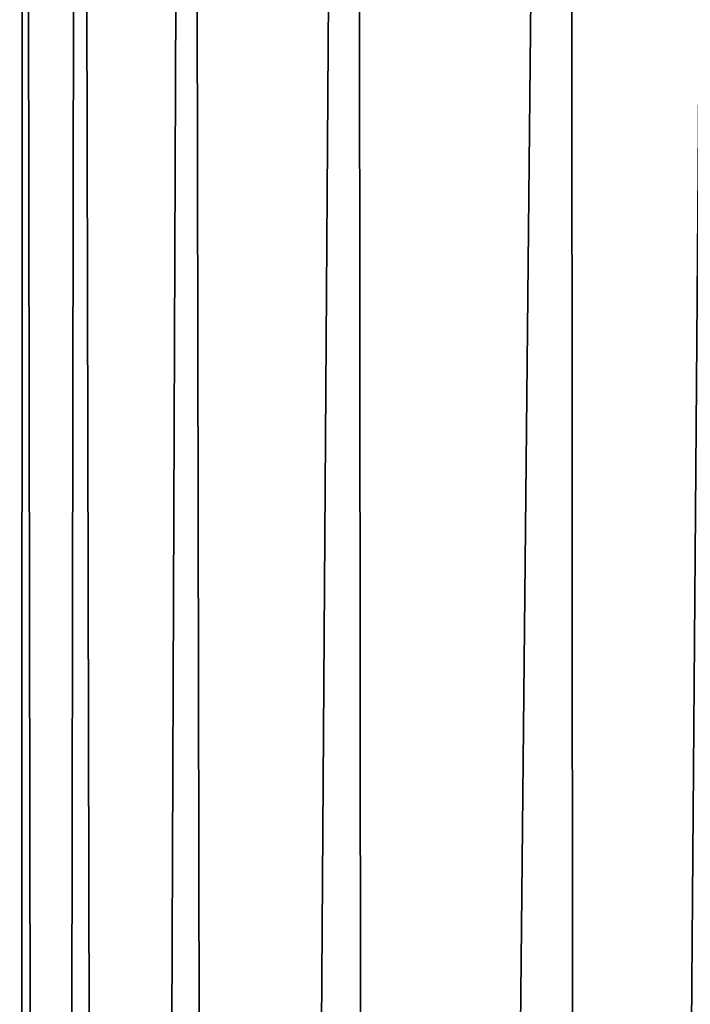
# Model space of a CAD drawing. Header units: metres. Extents: x -263 to 72, y -72 to 102.
# Tile 87 of 256: x -14.98 to -12.15, y 79.49 to 83.65. Entities that reach past the tile are written whole.
import ezdxf

# ---------------------------------------------------------------- set-up
doc = ezdxf.new("R2010")
doc.units = ezdxf.units.M
doc.layers.add('solid_FREE_STANDING_ONO_SW0004', color=7, linetype='CONTINUOUS')

msp = doc.modelspace()

# ---------------------------------------------------------------- linework, layer by layer
at = {"layer": 'solid_FREE_STANDING_ONO_SW0004'}
for points in [[(-14.970279, 100.5, 31.356197), (-14.846718, 17.566301, 30.16107), (-14.983201, 17.450033, 31.590286)], [(-14.970279, 100.5, 31.356197), (-14.983201, 17.450033, 31.590286), (-14.9832, 17.450035, 33.009731)], [(-14.970279, 100.5, 33.243805), (-14.9832, 17.450035, 33.009731), (-14.846715, 17.566305, 34.438953)], [(-14.970279, 100.5, 31.356197), (-14.9832, 17.450035, 33.009731), (-14.970279, 100.5, 33.243805)], [(-14.733212, 100.5, 29.483536), (-14.846718, 17.566301, 30.16107), (-14.970279, 100.5, 31.356197)], [(-14.970279, 100.5, 33.243805), (-14.846715, 17.566305, 34.438953), (-14.733212, 100.5, 35.116463)], [(-14.733212, 100.5, 29.483536), (-14.562979, 17.802237, 28.705618), (-14.846718, 17.566301, 30.16107)], [(-14.733212, 100.5, 35.116463), (-14.846715, 17.566305, 34.438953), (-14.562973, 17.802242, 35.894405)], [(-14.262833, 100.5, 27.655476), (-14.562979, 17.802237, 28.705618), (-14.733212, 100.5, 29.483536)], [(-14.733212, 100.5, 35.116463), (-14.562973, 17.802242, 35.894405), (-14.262833, 100.5, 36.944523)], [(-14.262833, 100.5, 27.655476), (-14.112088, 18.161745, 27.21582), (-14.562979, 17.802237, 28.705618)], [(-14.262833, 100.5, 36.944523), (-14.562973, 17.802242, 35.894405), (-14.112079, 18.161753, 37.384205)], [(-13.56659, 100.5, 25.900967), (-14.112088, 18.161745, 27.21582), (-14.262833, 100.5, 27.655476)], [(-14.262833, 100.5, 36.944523), (-14.112079, 18.161753, 37.384205), (-13.56659, 100.5, 38.699032)], [(-13.56659, 100.5, 25.900967), (-13.469981, 18.64295, 25.700027), (-14.112088, 18.161745, 27.21582)], [(-13.56659, 100.5, 38.699032), (-14.112079, 18.161753, 37.384205), (-13.469969, 18.64296, 38.899998)], [(-12.655509, 100.5, 24.247789), (-13.469981, 18.64295, 25.700027), (-13.56659, 100.5, 25.900967)], [(-13.56659, 100.5, 38.699032), (-13.469969, 18.64296, 38.899998), (-12.655509, 100.5, 40.352211)], [(-12.655509, 100.5, 24.247789), (-12.620222, 19.228365, 24.192595), (-13.469981, 18.64295, 25.700027)], [(-12.655509, 100.5, 40.352211), (-13.469969, 18.64296, 38.899998), (-12.620207, 19.228374, 40.407429)], [(-11.544018, 100.5, 22.722128), (-12.620222, 19.228365, 24.192595), (-12.655509, 100.5, 24.247789)], [(-12.079219, 87.451126, 41.193394), (-12.655509, 100.5, 40.352211), (-12.620207, 19.228374, 40.407429)], [(-11.544018, 100.5, 22.722128), (-11.567857, 19.879253, 22.750933), (-12.620222, 19.228365, 24.192595)], [(-12.079219, 87.451126, 41.193394), (-12.620207, 19.228374, 40.407429), (-11.567839, 19.879263, 41.849091)]]:
    msp.add_3dface(points, dxfattribs=at)

doc.saveas('drawing.dxf')
